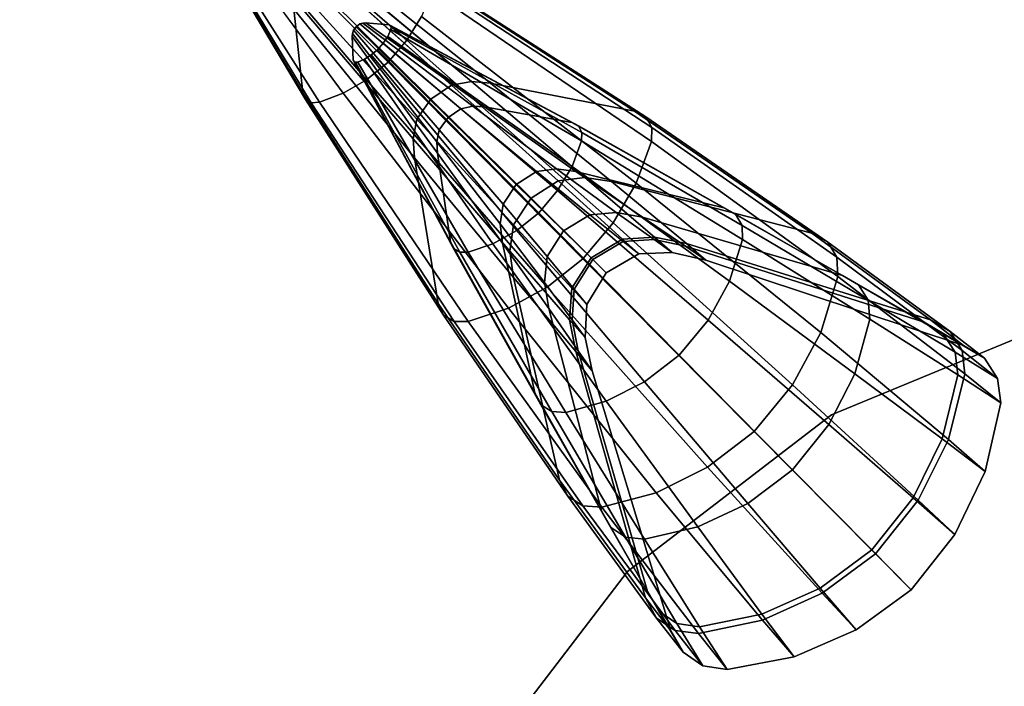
# Model space of a CAD drawing. Header units: millimetres. Extents: x -30782 to 40110, y 35885 to 73818.
# Tile 91 of 166: x 8205 to 8385, y 56291 to 56413. Entities that reach past the tile are written whole.
import ezdxf

# ---------------------------------------------------------------- set-up
doc = ezdxf.new("R2010")
doc.units = ezdxf.units.MM

# ---------------------------------------------------------------- blocks, each defined once
blk = doc.blocks.new('A$C69C31390')
for points, invisible_edges in [([(1643.53, 822.26, 430.71), (1571.3, 792.34, 430.71), (1509.28, 744.74, 430.71)], 12), ([(1628.51, 791.32, 402.9), (1651.12, 762.68, 362.17), (1652.74, 747.42, 375.64)], 12), ([(1628.7, 787.69, 406.55), (1628.51, 791.32, 402.9), (1652.74, 747.42, 375.64)], 2), ([(1633.37, 790.24, 408.57), (1632.5, 789.23, 408.7), (1671.73, 757.04, 383.12)], 2), ([(1633.37, 790.24, 408.57), (1671.73, 757.04, 383.12), (1674.42, 761.37, 381.81)], 12), ([(1631.51, 788.41, 408.54), (1630.47, 787.77, 408.16), (1664.35, 749.83, 382.99)], 2), ([(1632.5, 789.23, 408.7), (1631.51, 788.41, 408.54), (1668.3, 753.04, 383.58)], 2), ([(1631.51, 788.41, 408.54), (1664.35, 749.83, 382.99), (1668.3, 753.04, 383.58)], 12), ([(1632.5, 789.23, 408.7), (1668.3, 753.04, 383.58), (1671.73, 757.04, 383.12)], 12), ([(1628.8, 787.41, 406.91), (1628.7, 787.69, 406.55), (1653.24, 746.24, 376.98)], 2), ([(1628.7, 787.69, 406.55), (1652.74, 747.42, 375.64), (1653.24, 746.24, 376.98)], 12), ([(1628.8, 787.41, 406.91), (1653.24, 746.24, 376.98), (1654.3, 745.64, 378.31)], 12), ([(1629.05, 787.28, 407.27), (1628.8, 787.41, 406.91), (1654.3, 745.64, 378.31)], 2), ([(1629.4, 787.32, 407.57), (1629.05, 787.28, 407.27), (1655.78, 745.72, 379.42)], 2), ([(1629.05, 787.28, 407.27), (1654.3, 745.64, 378.31), (1655.78, 745.72, 379.42)], 12), ([(1630.47, 787.77, 408.16), (1629.4, 787.32, 407.57), (1660.12, 747.36, 381.58)], 2), ([(1629.4, 787.32, 407.57), (1655.78, 745.72, 379.42), (1660.12, 747.36, 381.58)], 12), ([(1630.47, 787.77, 408.16), (1660.12, 747.36, 381.58), (1664.35, 749.83, 382.99)], 12), ([(1653.24, 768.98, 358.84), (1655.5, 770.58, 359.37), (1676.13, 746.31, 312.92)], 2), ([(1655.5, 770.58, 359.37), (1657.62, 771.09, 360.64), (1679.9, 748.85, 313.69)], 2), ([(1655.5, 770.58, 359.37), (1679.9, 748.85, 313.69), (1676.13, 746.31, 312.92)], 12), ([(1657.62, 771.09, 360.64), (1683.5, 749.53, 315.55), (1679.9, 748.85, 313.69)], 12), ([(1657.62, 771.09, 360.64), (1659.63, 771.04, 362.29), (1683.5, 749.53, 315.55)], 2), ([(1659.63, 771.04, 362.29), (1686.99, 749.23, 317.94), (1683.5, 749.53, 315.55)], 12), ([(1659.63, 771.04, 362.29), (1674.67, 768.97, 375.95), (1686.99, 749.23, 317.94)], 2), ([(1651.62, 766.77, 359.32), (1653.24, 768.98, 358.84), (1673.56, 742.64, 313.62)], 2), ([(1653.24, 768.98, 358.84), (1676.13, 746.31, 312.92), (1673.56, 742.64, 313.62)], 12), ([(1674.67, 768.97, 375.95), (1675.82, 768.43, 377.29), (1713.25, 744.11, 337.75)], 2), ([(1674.67, 768.97, 375.95), (1713.25, 744.11, 337.75), (1686.99, 749.23, 317.94)], 12), ([(1651.09, 764.68, 360.56), (1651.62, 766.77, 359.32), (1672.86, 739.07, 315.43)], 2), ([(1651.62, 766.77, 359.32), (1673.56, 742.64, 313.62), (1672.86, 739.07, 315.43)], 12), ([(1675.82, 768.43, 377.29), (1715.29, 743.07, 339.7), (1713.25, 744.11, 337.75)], 12), ([(1675.82, 768.43, 377.29), (1676.38, 767.34, 378.61), (1715.29, 743.07, 339.7)], 2), ([(1676.38, 767.34, 378.61), (1676.26, 765.85, 379.7), (1716.38, 741.11, 341.61)], 2), ([(1676.38, 767.34, 378.61), (1716.38, 741.11, 341.61), (1715.29, 743.07, 339.7)], 12), ([(1676.26, 765.85, 379.7), (1674.42, 761.37, 381.81), (1716.33, 738.55, 343.2)], 2), ([(1676.26, 765.85, 379.7), (1716.33, 738.55, 343.2), (1716.38, 741.11, 341.61)], 12), ([(1651.09, 764.68, 360.56), (1672.86, 739.07, 315.43), (1673.1, 735.61, 317.77)], 12), ([(1651.12, 762.68, 362.17), (1651.09, 764.68, 360.56), (1673.1, 735.61, 317.77)], 2), ([(1652.74, 747.42, 375.64), (1651.12, 762.68, 362.17), (1677.47, 709.02, 337.31)], 2), ([(1651.12, 762.68, 362.17), (1673.1, 735.61, 317.77), (1677.47, 709.02, 337.31)], 12), ([(1674.42, 761.37, 381.81), (1671.73, 757.04, 383.12), (1713.58, 730.97, 346.26)], 2), ([(1674.42, 761.37, 381.81), (1713.58, 730.97, 346.26), (1716.33, 738.55, 343.2)], 12), ([(1661.97, 753.48, 2.53), (1661.77, 757.71, 6.83), (1664.28, 760.18, 6.8)], 14), ([(1661.77, 757.71, 6.83), (1663.72, 760.16, 7.32), (1664.28, 760.18, 6.8)], 13), ([(1661.77, 757.71, 6.83), (1661.8, 758.27, 7.35), (1663.72, 760.16, 7.32)], 14), ([(1661.8, 758.27, 7.35), (1663.13, 759.99, 7.73), (1663.72, 760.16, 7.32)], 13), ([(1661.8, 758.27, 7.35), (1662.47, 759.5, 7.9), (1663.13, 759.99, 7.73)], 13), ([(1661.97, 753.48, 2.53), (1664.28, 760.18, 6.8), (1668.44, 759.86, 2.44)], 13), ([(1661.97, 753.48, 2.53), (1668.44, 759.86, 2.44), (1668.75, 759.73, 2.01)], 13), ([(1661.97, 753.48, 2.53), (1668.75, 759.73, 2.01), (1668.89, 759.43, 1.59)], 13), ([(1681.57, 744.55, 43.5), (1663.13, 759.99, 7.73), (1662.47, 759.5, 7.9)], 12), ([(1683.77, 745, 42.31), (1663.72, 760.16, 7.32), (1663.13, 759.99, 7.73)], 12), ([(1681.57, 744.55, 43.5), (1683.77, 745, 42.31), (1663.13, 759.99, 7.73)], 2), ([(1685.89, 744.86, 40.77), (1664.28, 760.18, 6.8), (1663.72, 760.16, 7.32)], 12), ([(1683.77, 745, 42.31), (1685.89, 744.86, 40.77), (1663.72, 760.16, 7.32)], 2), ([(1701.79, 742.02, 28.01), (1668.44, 759.86, 2.44), (1664.28, 760.18, 6.8)], 12), ([(1685.89, 744.86, 40.77), (1701.79, 742.02, 28.01), (1664.28, 760.18, 6.8)], 2), ([(1703.02, 741.41, 26.75), (1668.75, 759.73, 2.01), (1668.44, 759.86, 2.44)], 12), ([(1701.79, 742.02, 28.01), (1703.02, 741.41, 26.75), (1668.44, 759.86, 2.44)], 2), ([(1703.66, 740.24, 25.51), (1668.89, 759.43, 1.59), (1668.75, 759.73, 2.01)], 12), ([(1703.02, 741.41, 26.75), (1703.66, 740.24, 25.51), (1668.75, 759.73, 2.01)], 2), ([(1677.19, 738.53, 42.39), (1661.8, 758.27, 7.35), (1661.77, 757.71, 6.83)], 12), ([(1661.8, 758.27, 7.35), (1661.98, 758.86, 7.74), (1662.47, 759.5, 7.9)], 12), ([(1677.65, 740.71, 43.55), (1661.98, 758.86, 7.74), (1661.8, 758.27, 7.35)], 12), ([(1677.19, 738.53, 42.39), (1677.65, 740.71, 43.55), (1661.8, 758.27, 7.35)], 2), ([(1661.97, 753.48, 2.53), (1668.89, 759.43, 1.59), (1668.83, 759.01, 1.24)], 13), ([(1661.97, 753.48, 2.53), (1668.83, 759.01, 1.24), (1668.24, 757.73, 0.56)], 13), ([(1679.26, 742.97, 44), (1662.47, 759.5, 7.9), (1661.98, 758.86, 7.74)], 12), ([(1677.65, 740.71, 43.55), (1679.26, 742.97, 44), (1661.98, 758.86, 7.74)], 2), ([(1679.26, 742.97, 44), (1681.57, 744.55, 43.5), (1662.47, 759.5, 7.9)], 2), ([(1701.86, 734.04, 22.52), (1668.24, 757.73, 0.56), (1668.83, 759.01, 1.24)], 12), ([(1703.6, 738.68, 24.49), (1668.83, 759.01, 1.24), (1668.89, 759.43, 1.59)], 12), ([(1703.6, 738.68, 24.49), (1701.86, 734.04, 22.52), (1668.83, 759.01, 1.24)], 2), ([(1703.66, 740.24, 25.51), (1703.6, 738.68, 24.49), (1668.89, 759.43, 1.59)], 2), ([(1677.3, 736.43, 40.88), (1661.77, 757.71, 6.83), (1661.97, 753.48, 2.53)], 12), ([(1677.3, 736.43, 40.88), (1677.19, 738.53, 42.39), (1661.77, 757.71, 6.83)], 2), ([(1661.97, 753.48, 2.53), (1668.24, 757.73, 0.56), (1667.42, 756.48, 0.15)], 13), ([(1661.97, 753.48, 2.53), (1667.42, 756.48, 0.15), (1666.4, 755.31)], 13), ([(1695.79, 725.55, 20.87), (1666.4, 755.31), (1667.42, 756.48, 0.15)], 12), ([(1699.22, 729.61, 21.3), (1667.42, 756.48, 0.15), (1668.24, 757.73, 0.56)], 12), ([(1699.22, 729.61, 21.3), (1695.79, 725.55, 20.87), (1667.42, 756.48, 0.15)], 2), ([(1701.86, 734.04, 22.52), (1699.22, 729.61, 21.3), (1668.24, 757.73, 0.56)], 2), ([(1671.73, 757.04, 383.12), (1668.3, 753.04, 383.58), (1709.37, 723.75, 348.15)], 2), ([(1671.73, 757.04, 383.12), (1709.37, 723.75, 348.15), (1713.58, 730.97, 346.26)], 12), ([(1661.97, 753.48, 2.53), (1666.4, 755.31), (1665.25, 754.35, 0.19)], 13), ([(1661.97, 753.48, 2.53), (1665.25, 754.35, 0.19), (1664.03, 753.59, 0.64)], 13), ([(1687.43, 719.93, 22.73), (1664.03, 753.59, 0.64), (1665.25, 754.35, 0.19)], 12), ([(1691.77, 722.34, 21.42), (1665.25, 754.35, 0.19), (1666.4, 755.31)], 12), ([(1691.77, 722.34, 21.42), (1687.43, 719.93, 22.73), (1665.25, 754.35, 0.19)], 2), ([(1695.79, 725.55, 20.87), (1691.77, 722.34, 21.42), (1666.4, 755.31)], 2), ([(1661.97, 753.48, 2.53), (1664.03, 753.59, 0.64), (1662.79, 753.06, 1.33)], 13), ([(1679.67, 720.31, 28.29), (1661.97, 753.48, 2.53), (1662.09, 753.16, 2.11)], 12), ([(1662.09, 753.16, 2.11), (1661.97, 753.48, 2.53), (1662.37, 753.01, 1.68)], 2), ([(1679.67, 720.31, 28.29), (1677.3, 736.43, 40.88), (1661.97, 753.48, 2.53)], 2), ([(1661.97, 753.48, 2.53), (1662.79, 753.06, 1.33), (1662.37, 753.01, 1.68)], 13), ([(1680.24, 719.05, 27.04), (1662.09, 753.16, 2.11), (1662.37, 753.01, 1.68)], 12), ([(1680.24, 719.05, 27.04), (1679.67, 720.31, 28.29), (1662.09, 753.16, 2.11)], 2), ([(1681.39, 718.38, 25.8), (1662.37, 753.01, 1.68), (1662.79, 753.06, 1.33)], 12), ([(1681.39, 718.38, 25.8), (1680.24, 719.05, 27.04), (1662.37, 753.01, 1.68)], 2), ([(1682.93, 718.39, 24.76), (1662.79, 753.06, 1.33), (1664.03, 753.59, 0.64)], 12), ([(1682.93, 718.39, 24.76), (1681.39, 718.38, 25.8), (1662.79, 753.06, 1.33)], 2), ([(1687.43, 719.93, 22.73), (1682.93, 718.39, 24.76), (1664.03, 753.59, 0.64)], 2), ([(1668.3, 753.04, 383.58), (1664.35, 749.83, 382.99), (1703.85, 717.16, 348.82)], 2), ([(1668.3, 753.04, 383.58), (1703.85, 717.16, 348.82), (1709.37, 723.75, 348.15)], 12), ([(1664.35, 749.83, 382.99), (1660.12, 747.36, 381.58), (1697.33, 712.01, 347.97)], 2), ([(1664.35, 749.83, 382.99), (1697.33, 712.01, 347.97), (1703.85, 717.16, 348.82)], 12), ([(1676.13, 746.31, 312.92), (1679.9, 748.85, 313.69), (1694.39, 728.22, 267.5)], 2), ([(1679.9, 748.85, 313.69), (1683.5, 749.53, 315.55), (1699.33, 731.38, 268.28)], 2), ([(1679.9, 748.85, 313.69), (1699.33, 731.38, 268.28), (1694.39, 728.22, 267.5)], 12), ([(1683.5, 749.53, 315.55), (1704.22, 731.98, 270.16), (1699.33, 731.38, 268.28)], 12), ([(1683.5, 749.53, 315.55), (1686.99, 749.23, 317.94), (1704.22, 731.98, 270.16)], 2), ([(1686.99, 749.23, 317.94), (1709.04, 731.26, 272.59), (1704.22, 731.98, 270.16)], 12), ([(1686.99, 749.23, 317.94), (1713.25, 744.11, 337.75), (1709.04, 731.26, 272.59)], 2), ([(1652.74, 747.42, 375.64), (1677.47, 709.02, 337.31), (1678.44, 706.93, 339.25)], 12), ([(1653.24, 746.24, 376.98), (1652.74, 747.42, 375.64), (1678.44, 706.93, 339.25)], 2), ([(1660.12, 747.36, 381.58), (1655.78, 745.72, 379.42), (1690.26, 708.16, 345.93)], 2), ([(1660.12, 747.36, 381.58), (1690.26, 708.16, 345.93), (1697.33, 712.01, 347.97)], 12), ([(1653.24, 746.24, 376.98), (1678.44, 706.93, 339.25), (1680.35, 705.78, 341.17)], 12), ([(1654.3, 745.64, 378.31), (1653.24, 746.24, 376.98), (1680.35, 705.78, 341.17)], 2), ([(1655.78, 745.72, 379.42), (1654.3, 745.64, 378.31), (1682.89, 705.76, 342.79)], 2), ([(1654.3, 745.64, 378.31), (1680.35, 705.78, 341.17), (1682.89, 705.76, 342.79)], 12), ([(1655.78, 745.72, 379.42), (1682.89, 705.76, 342.79), (1690.26, 708.16, 345.93)], 12), ([(1673.56, 742.64, 313.62), (1676.13, 746.31, 312.92), (1691.19, 723.4, 268.21)], 2), ([(1676.13, 746.31, 312.92), (1694.39, 728.22, 267.5), (1691.19, 723.4, 268.21)], 12), ([(1695.38, 733.11, 79.66), (1681.57, 744.55, 43.5), (1679.26, 742.97, 44)], 12), ([(1699, 733.6, 78.17), (1683.77, 745, 42.31), (1681.57, 744.55, 43.5)], 12), ([(1695.38, 733.11, 79.66), (1699, 733.6, 78.17), (1681.57, 744.55, 43.5)], 2), ([(1702.56, 733.11, 76.24), (1685.89, 744.86, 40.77), (1683.77, 745, 42.31)], 12), ([(1699, 733.6, 78.17), (1702.56, 733.11, 76.24), (1683.77, 745, 42.31)], 2), ([(1729.52, 726.49, 60.25), (1701.79, 742.02, 28.01), (1685.89, 744.86, 40.77)], 12), ([(1702.56, 733.11, 76.24), (1729.52, 726.49, 60.25), (1685.89, 744.86, 40.77)], 2), ([(1713.25, 744.11, 337.75), (1745.58, 721.86, 292.71), (1709.04, 731.26, 272.59)], 12), ([(1713.25, 744.11, 337.75), (1715.29, 743.07, 339.7), (1745.58, 721.86, 292.71)], 2), ([(1672.86, 739.07, 315.43), (1673.56, 742.64, 313.62), (1690.54, 718.57, 270.04)], 2), ([(1673.56, 742.64, 313.62), (1691.19, 723.4, 268.21), (1690.54, 718.57, 270.04)], 12), ([(1691.69, 730.73, 80.28), (1679.26, 742.97, 44), (1677.65, 740.71, 43.55)], 12), ([(1691.69, 730.73, 80.28), (1695.38, 733.11, 79.66), (1679.26, 742.97, 44)], 2), ([(1731.65, 725.33, 58.67), (1703.02, 741.41, 26.75), (1701.79, 742.02, 28.01)], 12), ([(1729.52, 726.49, 60.25), (1731.65, 725.33, 58.67), (1701.79, 742.02, 28.01)], 2), ([(1715.29, 743.07, 339.7), (1748.49, 720.25, 294.68), (1745.58, 721.86, 292.71)], 12), ([(1715.29, 743.07, 339.7), (1716.38, 741.11, 341.61), (1748.49, 720.25, 294.68)], 2), ([(1689.28, 727.14, 79.72), (1677.65, 740.71, 43.55), (1677.19, 738.53, 42.39)], 12), ([(1689.28, 727.14, 79.72), (1691.69, 730.73, 80.28), (1677.65, 740.71, 43.55)], 2), ([(1732.86, 723.28, 57.13), (1703.66, 740.24, 25.51), (1703.02, 741.41, 26.75)], 12), ([(1731.65, 725.33, 58.67), (1732.86, 723.28, 57.13), (1703.02, 741.41, 26.75)], 2), ([(1732.95, 720.68, 55.85), (1703.6, 738.68, 24.49), (1703.66, 740.24, 25.51)], 12), ([(1732.86, 723.28, 57.13), (1732.95, 720.68, 55.85), (1703.66, 740.24, 25.51)], 2), ([(1716.38, 741.11, 341.61), (1716.33, 738.55, 343.2), (1750.15, 717.47, 296.63)], 2), ([(1716.38, 741.11, 341.61), (1750.15, 717.47, 296.63), (1748.49, 720.25, 294.68)], 12), ([(1672.86, 739.07, 315.43), (1690.54, 718.57, 270.04), (1691.18, 713.79, 272.42)], 12), ([(1673.1, 735.61, 317.77), (1672.86, 739.07, 315.43), (1691.18, 713.79, 272.42)], 2), ([(1688.75, 723.55, 78.27), (1677.19, 738.53, 42.39), (1677.3, 736.43, 40.88)], 12), ([(1688.75, 723.55, 78.27), (1689.28, 727.14, 79.72), (1677.19, 738.53, 42.39)], 2), ([(1730.57, 713.13, 53.38), (1701.86, 734.04, 22.52), (1703.6, 738.68, 24.49)], 12), ([(1732.95, 720.68, 55.85), (1730.57, 713.13, 53.38), (1703.6, 738.68, 24.49)], 2), ([(1716.33, 738.55, 343.2), (1713.58, 730.97, 346.26), (1750.31, 713.95, 298.24)], 2), ([(1716.33, 738.55, 343.2), (1750.31, 713.95, 298.24), (1750.15, 717.47, 296.63)], 12), ([(1689.18, 720.02, 76.38), (1677.3, 736.43, 40.88), (1679.67, 720.31, 28.29)], 12), ([(1689.18, 720.02, 76.38), (1688.75, 723.55, 78.27), (1677.3, 736.43, 40.88)], 2), ([(1673.1, 735.61, 317.77), (1691.18, 713.79, 272.42), (1699.56, 676.86, 292.26)], 12), ([(1677.47, 709.02, 337.31), (1673.1, 735.61, 317.77), (1699.56, 676.86, 292.26)], 2), ([(1705.08, 725.22, 116.05), (1695.38, 733.11, 79.66), (1691.69, 730.73, 80.28)], 12), ([(1709.9, 725.64, 114.66), (1699, 733.6, 78.17), (1695.38, 733.11, 79.66)], 12), ([(1705.08, 725.22, 116.05), (1709.9, 725.64, 114.66), (1695.38, 733.11, 79.66)], 2), ([(1714.7, 724.76, 112.87), (1702.56, 733.11, 76.24), (1699, 733.6, 78.17)], 12), ([(1709.9, 725.64, 114.66), (1714.7, 724.76, 112.87), (1699, 733.6, 78.17)], 2), ([(1726.67, 706.02, 51.85), (1699.22, 729.61, 21.3), (1701.86, 734.04, 22.52)], 12), ([(1730.57, 713.13, 53.38), (1726.67, 706.02, 51.85), (1701.86, 734.04, 22.52)], 2), ([(1714.7, 724.76, 112.87), (1751.18, 714.17, 98.02), (1702.56, 733.11, 76.24)], 2), ([(1751.18, 714.17, 98.02), (1729.52, 726.49, 60.25), (1702.56, 733.11, 76.24)], 12), ([(1694.39, 728.22, 267.5), (1699.33, 731.38, 268.28), (1705.34, 717.36, 226.02)], 2), ([(1699.33, 731.38, 268.28), (1704.22, 731.98, 270.16), (1711.05, 720.79, 226.5)], 2), ([(1699.33, 731.38, 268.28), (1711.05, 720.79, 226.5), (1705.34, 717.36, 226.02)], 12), ([(1704.22, 731.98, 270.16), (1716.87, 721.16, 227.64), (1711.05, 720.79, 226.5)], 12), ([(1704.22, 731.98, 270.16), (1709.04, 731.26, 272.59), (1716.87, 721.16, 227.64)], 2), ([(1709.04, 731.26, 272.59), (1745.58, 721.86, 292.71), (1722.71, 719.95, 229.13)], 2), ([(1709.04, 731.26, 272.59), (1722.71, 719.95, 229.13), (1716.87, 721.16, 227.64)], 12), ([(1713.58, 730.97, 346.26), (1709.37, 723.75, 348.15), (1747.22, 703.78, 301.34)], 2), ([(1713.58, 730.97, 346.26), (1747.22, 703.78, 301.34), (1750.31, 713.95, 298.24)], 12), ([(1700.3, 722.27, 116.62), (1691.69, 730.73, 80.28), (1689.28, 727.14, 79.72)], 12), ([(1700.3, 722.27, 116.62), (1705.08, 725.22, 116.05), (1691.69, 730.73, 80.28)], 2), ([(1721.42, 699.63, 51.31), (1695.79, 725.55, 20.87), (1699.22, 729.61, 21.3)], 12), ([(1726.67, 706.02, 51.85), (1721.42, 699.63, 51.31), (1699.22, 729.61, 21.3)], 2), ([(1691.19, 723.4, 268.21), (1694.39, 728.22, 267.5), (1701.85, 711.81, 226.45)], 2), ([(1694.39, 728.22, 267.5), (1705.34, 717.36, 226.02), (1701.85, 711.81, 226.45)], 12), ([(1697.31, 717.62, 116.1), (1689.28, 727.14, 79.72), (1688.75, 723.55, 78.27)], 12), ([(1697.31, 717.62, 116.1), (1700.3, 722.27, 116.62), (1689.28, 727.14, 79.72)], 2), ([(1715.07, 694.74, 52), (1691.77, 722.34, 21.42), (1695.79, 725.55, 20.87)], 12), ([(1721.42, 699.63, 51.31), (1715.07, 694.74, 52), (1695.79, 725.55, 20.87)], 2), ([(1716.86, 720.69, 151.56), (1709.9, 725.64, 114.66), (1705.08, 725.22, 116.05)], 12), ([(1722.55, 719.47, 150.33), (1714.7, 724.76, 112.87), (1709.9, 725.64, 114.66)], 12), ([(1716.86, 720.69, 151.56), (1722.55, 719.47, 150.33), (1709.9, 725.64, 114.66)], 2), ([(1754.11, 712.47, 96.55), (1731.65, 725.33, 58.67), (1729.52, 726.49, 60.25)], 12), ([(1751.18, 714.17, 98.02), (1754.11, 712.47, 96.55), (1729.52, 726.49, 60.25)], 2), ([(1711.18, 720.36, 152.51), (1705.08, 725.22, 116.05), (1700.3, 722.27, 116.62)], 12), ([(1709.37, 723.75, 348.15), (1703.85, 717.16, 348.82), (1742.08, 694.24, 303.27)], 2), ([(1711.18, 720.36, 152.51), (1716.86, 720.69, 151.56), (1705.08, 725.22, 116.05)], 2), ([(1709.37, 723.75, 348.15), (1742.08, 694.24, 303.27), (1747.22, 703.78, 301.34)], 12), ([(1722.55, 719.47, 150.33), (1766.05, 705.66, 140.17), (1714.7, 724.76, 112.87)], 2), ([(1766.05, 705.66, 140.17), (1751.18, 714.17, 98.02), (1714.7, 724.76, 112.87)], 12), ([(1755.86, 709.66, 95.12), (1732.86, 723.28, 57.13), (1731.65, 725.33, 58.67)], 12), ([(1754.11, 712.47, 96.55), (1755.86, 709.66, 95.12), (1731.65, 725.33, 58.67)], 2), ([(1708.09, 691.21, 53.64), (1687.43, 719.93, 22.73), (1691.77, 722.34, 21.42)], 12), ([(1696.83, 712.86, 114.75), (1688.75, 723.55, 78.27), (1689.18, 720.02, 76.38)], 12), ([(1696.83, 712.86, 114.75), (1697.31, 717.62, 116.1), (1688.75, 723.55, 78.27)], 2), ([(1690.54, 718.57, 270.04), (1691.19, 723.4, 268.21), (1701.42, 706.06, 227.57)], 2), ([(1691.19, 723.4, 268.21), (1701.85, 711.81, 226.45), (1701.42, 706.06, 227.57)], 12), ([(1715.07, 694.74, 52), (1708.09, 691.21, 53.64), (1691.77, 722.34, 21.42)], 2), ([(1705.63, 717.04, 152.9), (1700.3, 722.27, 116.62), (1697.31, 717.62, 116.1)], 12), ([(1705.63, 717.04, 152.9), (1711.18, 720.36, 152.51), (1700.3, 722.27, 116.62)], 2), ([(1745.58, 721.86, 292.71), (1767.22, 706.05, 241.41), (1722.71, 719.95, 229.13)], 12), ([(1756.14, 706.17, 93.93), (1732.95, 720.68, 55.85), (1732.86, 723.28, 57.13)], 12), ([(1755.86, 709.66, 95.12), (1756.14, 706.17, 93.93), (1732.86, 723.28, 57.13)], 2), ([(1745.58, 721.86, 292.71), (1748.49, 720.25, 294.68), (1767.22, 706.05, 241.41)], 2), ([(1695.05, 692.77, 60.6), (1679.67, 720.31, 28.29), (1680.24, 719.05, 27.04)], 12), ([(1695.05, 692.77, 60.6), (1689.18, 720.02, 76.38), (1679.67, 720.31, 28.29)], 2), ([(1705.34, 717.36, 226.02), (1711.05, 720.79, 226.5), (1708.11, 714.61, 187.11)], 2), ([(1714.02, 718.09, 187.08), (1711.18, 720.36, 152.51), (1705.63, 717.04, 152.9)], 12), ([(1711.05, 720.79, 226.5), (1714.02, 718.09, 187.08), (1708.11, 714.61, 187.11)], 12), ([(1711.05, 720.79, 226.5), (1716.87, 721.16, 227.64), (1714.02, 718.09, 187.08)], 2), ([(1720.12, 718.34, 187.02), (1716.86, 720.69, 151.56), (1711.18, 720.36, 152.51)], 12), ([(1714.02, 718.09, 187.08), (1720.12, 718.34, 187.02), (1711.18, 720.36, 152.51)], 2), ([(1716.87, 721.16, 227.64), (1720.12, 718.34, 187.02), (1714.02, 718.09, 187.08)], 12), ([(1726.27, 716.95, 186.94), (1722.55, 719.47, 150.33), (1716.86, 720.69, 151.56)], 12), ([(1720.12, 718.34, 187.02), (1726.27, 716.95, 186.94), (1716.86, 720.69, 151.56)], 2), ([(1716.87, 721.16, 227.64), (1722.71, 719.95, 229.13), (1720.12, 718.34, 187.02)], 2), ([(1753.44, 696.22, 91.64), (1730.57, 713.13, 53.38), (1732.95, 720.68, 55.85)], 12), ([(1756.14, 706.17, 93.93), (1753.44, 696.22, 91.64), (1732.95, 720.68, 55.85)], 2), ([(1748.49, 720.25, 294.68), (1770.82, 703.91, 242.62), (1767.22, 706.05, 241.41)], 12), ([(1748.49, 720.25, 294.68), (1750.15, 717.47, 296.63), (1770.82, 703.91, 242.62)], 2), ([(1696.16, 690.59, 59.04), (1680.24, 719.05, 27.04), (1681.39, 718.38, 25.8)], 12), ([(1696.16, 690.59, 59.04), (1695.05, 692.77, 60.6), (1680.24, 719.05, 27.04)], 2), ([(1698.16, 689.33, 57.48), (1681.39, 718.38, 25.8), (1682.93, 718.39, 24.76)], 12), ([(1698.16, 689.33, 57.48), (1696.16, 690.59, 59.04), (1681.39, 718.38, 25.8)], 2), ([(1700.74, 689.17, 56.18), (1682.93, 718.39, 24.76), (1687.43, 719.93, 22.73)], 12), ([(1700.74, 689.17, 56.18), (1698.16, 689.33, 57.48), (1682.93, 718.39, 24.76)], 2), ([(1708.09, 691.21, 53.64), (1700.74, 689.17, 56.18), (1687.43, 719.93, 22.73)], 2), ([(1697.64, 708.1, 112.99), (1689.18, 720.02, 76.38), (1695.05, 692.77, 60.6)], 12), ([(1697.64, 708.1, 112.99), (1696.83, 712.86, 114.75), (1689.18, 720.02, 76.38)], 2), ([(1690.54, 718.57, 270.04), (1701.42, 706.06, 227.57), (1702.53, 700.28, 229.02)], 12), ([(1691.18, 713.79, 272.42), (1690.54, 718.57, 270.04), (1702.53, 700.28, 229.02)], 2), ([(1722.71, 719.95, 229.13), (1726.27, 716.95, 186.94), (1720.12, 718.34, 187.02)], 12), ([(1726.27, 716.95, 186.94), (1773.27, 701.38, 186.29), (1722.55, 719.47, 150.33)], 2), ([(1773.27, 701.38, 186.29), (1766.05, 705.66, 140.17), (1722.55, 719.47, 150.33)], 12), ([(1722.71, 719.95, 229.13), (1767.22, 706.05, 241.41), (1726.27, 716.95, 186.94)], 2), ([(1702.26, 711.65, 152.55), (1697.31, 717.62, 116.1), (1696.83, 712.86, 114.75)], 12), ([(1702.26, 711.65, 152.55), (1705.63, 717.04, 152.9), (1697.31, 717.62, 116.1)], 2), ([(1703.85, 717.16, 348.82), (1697.33, 712.01, 347.97), (1735.08, 685.69, 303.95)], 2), ([(1701.85, 711.81, 226.45), (1705.34, 717.36, 226.02), (1704.57, 708.87, 187.09)], 2), ([(1708.11, 714.61, 187.11), (1705.63, 717.04, 152.9), (1702.26, 711.65, 152.55)], 12), ([(1703.85, 717.16, 348.82), (1735.08, 685.69, 303.95), (1742.08, 694.24, 303.27)], 12), ([(1705.34, 717.36, 226.02), (1708.11, 714.61, 187.11), (1704.57, 708.87, 187.09)], 12), ([(1708.11, 714.61, 187.11), (1714.02, 718.09, 187.08), (1705.63, 717.04, 152.9)], 2), ([(1767.22, 706.05, 241.41), (1773.27, 701.38, 186.29), (1726.27, 716.95, 186.94)], 12), ([(1750.15, 717.47, 296.63), (1773.02, 700.45, 243.81), (1770.82, 703.91, 242.62)], 12), ([(1750.15, 717.47, 296.63), (1750.31, 713.95, 298.24), (1773.02, 700.45, 243.81)], 2), ([(1699.56, 676.86, 292.26), (1691.18, 713.79, 272.42), (1715.25, 655.36, 241.14)], 2), ([(1691.18, 713.79, 272.42), (1702.53, 700.28, 229.02), (1715.25, 655.36, 241.14)], 12), ([(1704.57, 708.87, 187.09), (1708.11, 714.61, 187.11), (1702.26, 711.65, 152.55)], 2), ([(1748.7, 686.96, 90.22), (1726.67, 706.02, 51.85), (1730.57, 713.13, 53.38)], 12), ([(1753.44, 696.22, 91.64), (1748.7, 686.96, 90.22), (1730.57, 713.13, 53.38)], 2), ([(1750.31, 713.95, 298.24), (1747.22, 703.78, 301.34), (1773.47, 696.22, 244.79)], 2), ([(1750.31, 713.95, 298.24), (1773.47, 696.22, 244.79), (1773.02, 700.45, 243.81)], 12), ([(1769.57, 703.54, 139.17), (1754.11, 712.47, 96.55), (1751.18, 714.17, 98.02)], 12), ([(1766.05, 705.66, 140.17), (1769.57, 703.54, 139.17), (1751.18, 714.17, 98.02)], 2), ([(1697.33, 712.01, 347.97), (1690.26, 708.16, 345.93), (1726.59, 679.18, 303.08)], 2), ([(1701.87, 706.05, 151.62), (1696.83, 712.86, 114.75), (1697.64, 708.1, 112.99)], 12), ([(1701.87, 706.05, 151.62), (1702.26, 711.65, 152.55), (1696.83, 712.86, 114.75)], 2), ([(1697.33, 712.01, 347.97), (1726.59, 679.18, 303.08), (1735.08, 685.69, 303.95)], 12), ([(1701.42, 706.06, 227.57), (1701.85, 711.81, 226.45), (1704.24, 702.85, 187.03)], 2), ([(1701.85, 711.81, 226.45), (1704.57, 708.87, 187.09), (1704.24, 702.85, 187.03)], 12), ([(1704.57, 708.87, 187.09), (1702.26, 711.65, 152.55), (1701.87, 706.05, 151.62)], 12), ([(1839.05, 712.79, 180.71), (1792.54, 706.67, 180.71), (1749.2, 688.72, 180.71)], 12), ([(1839.05, 712.79, 168.71), (1749.2, 688.72, 168.71), (1792.54, 706.67, 168.71)], 1), ([(1769.57, 703.54, 139.17), (1771.74, 700.16, 138.19), (1754.11, 712.47, 96.55)], 2), ([(1771.74, 700.16, 138.19), (1755.86, 709.66, 95.12), (1754.11, 712.47, 96.55)], 12), ([(1771.74, 700.16, 138.19), (1772.2, 696.03, 137.37), (1755.86, 709.66, 95.12)], 2), ([(1772.2, 696.03, 137.37), (1756.14, 706.17, 93.93), (1755.86, 709.66, 95.12)], 12), ([(1677.47, 709.02, 337.31), (1699.56, 676.86, 292.26), (1701.09, 673.9, 294.23)], 12), ([(1678.44, 706.93, 339.25), (1677.47, 709.02, 337.31), (1701.09, 673.9, 294.23)], 2), ([(1690.26, 708.16, 345.93), (1682.89, 705.76, 342.79), (1717.22, 674.53, 301.01)], 2), ([(1690.26, 708.16, 345.93), (1717.22, 674.53, 301.01), (1726.59, 679.18, 303.08)], 12), ([(1707.24, 671.27, 98.34), (1697.64, 708.1, 112.99), (1695.05, 692.77, 60.6)], 2), ([(1702.99, 700.4, 150.42), (1697.64, 708.1, 112.99), (1707.24, 671.27, 98.34)], 12), ([(1702.99, 700.4, 150.42), (1701.87, 706.05, 151.62), (1697.64, 708.1, 112.99)], 2), ([(1704.24, 702.85, 187.03), (1704.57, 708.87, 187.09), (1701.87, 706.05, 151.62)], 2), ([(1678.44, 706.93, 339.25), (1701.09, 673.9, 294.23), (1703.82, 672.16, 296.19)], 12), ([(1680.35, 705.78, 341.17), (1678.44, 706.93, 339.25), (1703.82, 672.16, 296.19)], 2), ([(1680.35, 705.78, 341.17), (1703.82, 672.16, 296.19), (1707.31, 671.9, 297.83)], 12), ([(1682.89, 705.76, 342.79), (1680.35, 705.78, 341.17), (1707.31, 671.9, 297.83)], 2), ([(1682.89, 705.76, 342.79), (1707.31, 671.9, 297.83), (1717.22, 674.53, 301.01)], 12), ([(1701.42, 706.06, 227.57), (1704.24, 702.85, 187.03), (1705.54, 696.75, 186.95)], 12), ([(1702.53, 700.28, 229.02), (1701.42, 706.06, 227.57), (1705.54, 696.75, 186.95)], 2), ([(1704.24, 702.85, 187.03), (1701.87, 706.05, 151.62), (1702.99, 700.4, 150.42)], 12), ([(1742.07, 678.74, 89.71), (1721.42, 699.63, 51.31), (1726.67, 706.02, 51.85)], 12), ([(1748.7, 686.96, 90.22), (1742.07, 678.74, 89.71), (1726.67, 706.02, 51.85)], 2), ([(1792.54, 706.67, 180.71), (1792.54, 706.67, 168.71), (1749.2, 688.72, 180.71)], 2), ([(1792.54, 706.67, 168.71), (1749.2, 688.72, 168.71), (1749.2, 688.72, 180.71)], 12), ([(1769.36, 684.36, 135.8), (1753.44, 696.22, 91.64), (1756.14, 706.17, 93.93)], 12), ([(1772.2, 696.03, 137.37), (1769.36, 684.36, 135.8), (1756.14, 706.17, 93.93)], 2), ([(1767.22, 706.05, 241.41), (1770.82, 703.91, 242.62), (1773.27, 701.38, 186.29)], 2), ([(1777.09, 699.05, 186.23), (1769.57, 703.54, 139.17), (1766.05, 705.66, 140.17)], 12), ([(1773.27, 701.38, 186.29), (1777.09, 699.05, 186.23), (1766.05, 705.66, 140.17)], 2), ([(1770.82, 703.91, 242.62), (1777.09, 699.05, 186.23), (1773.27, 701.38, 186.29)], 12), ([(1770.82, 703.91, 242.62), (1773.02, 700.45, 243.81), (1777.09, 699.05, 186.23)], 2), ([(1705.54, 696.75, 186.95), (1704.24, 702.85, 187.03), (1702.99, 700.4, 150.42)], 2), ([(1747.22, 703.78, 301.34), (1742.08, 694.24, 303.27), (1770.49, 684.24, 246.68)], 2), ([(1747.22, 703.78, 301.34), (1770.49, 684.24, 246.68), (1773.47, 696.22, 244.79)], 12), ([(1779.47, 695.37, 186.16), (1771.74, 700.16, 138.19), (1769.57, 703.54, 139.17)], 12), ([(1777.09, 699.05, 186.23), (1779.47, 695.37, 186.16), (1769.57, 703.54, 139.17)], 2), ([(1715.65, 656.52, 140.39), (1702.99, 700.4, 150.42), (1707.24, 671.27, 98.34)], 2), ([(1705.54, 696.75, 186.95), (1702.99, 700.4, 150.42), (1715.65, 656.52, 140.39)], 12), ([(1773.02, 700.45, 243.81), (1779.47, 695.37, 186.16), (1777.09, 699.05, 186.23)], 12), ([(1773.02, 700.45, 243.81), (1773.47, 696.22, 244.79), (1779.47, 695.37, 186.16)], 2), ([(1715.25, 655.36, 241.14), (1702.53, 700.28, 229.02), (1719.88, 649.37, 186.3)], 2), ([(1702.53, 700.28, 229.02), (1705.54, 696.75, 186.95), (1719.88, 649.37, 186.3)], 12), ([(1733.9, 672.61, 90.36), (1715.07, 694.74, 52), (1721.42, 699.63, 51.31)], 12), ([(1742.07, 678.74, 89.71), (1733.9, 672.61, 90.36), (1721.42, 699.63, 51.31)], 2), ([(1780.04, 690.93, 186.11), (1772.2, 696.03, 137.37), (1771.74, 700.16, 138.19)], 12), ([(1779.47, 695.37, 186.16), (1780.04, 690.93, 186.11), (1771.74, 700.16, 138.19)], 2), ([(1719.88, 649.37, 186.3), (1705.54, 696.75, 186.95), (1715.65, 656.52, 140.39)], 2), ([(1764.08, 673.59, 134.83), (1748.7, 686.96, 90.22), (1753.44, 696.22, 91.64)], 12), ([(1769.36, 684.36, 135.8), (1764.08, 673.59, 134.83), (1753.44, 696.22, 91.64)], 2), ([(1777.18, 678.43, 186.01), (1769.36, 684.36, 135.8), (1772.2, 696.03, 137.37)], 12), ([(1773.47, 696.22, 244.79), (1770.49, 684.24, 246.68), (1780.04, 690.93, 186.11)], 2), ([(1780.04, 690.93, 186.11), (1777.18, 678.43, 186.01), (1772.2, 696.03, 137.37)], 2), ([(1773.47, 696.22, 244.79), (1780.04, 690.93, 186.11), (1779.47, 695.37, 186.16)], 12), ([(1724.79, 668.34, 91.88), (1708.09, 691.21, 53.64), (1715.07, 694.74, 52)], 12), ([(1733.9, 672.61, 90.36), (1724.79, 668.34, 91.88), (1715.07, 694.74, 52)], 2), ([(1742.08, 694.24, 303.27), (1735.08, 685.69, 303.95), (1765.01, 673.16, 247.86)], 2), ([(1742.08, 694.24, 303.27), (1765.01, 673.16, 247.86), (1770.49, 684.24, 246.68)], 12), ([(1707.24, 671.27, 98.34), (1695.05, 692.77, 60.6), (1696.16, 690.59, 59.04)], 12), ([(1708.86, 668.29, 96.89), (1696.16, 690.59, 59.04), (1698.16, 689.33, 57.48)], 12), ([(1708.86, 668.29, 96.89), (1707.24, 671.27, 98.34), (1696.16, 690.59, 59.04)], 2), ([(1715.08, 666.09, 94.24), (1700.74, 689.17, 56.18), (1708.09, 691.21, 53.64)], 12), ([(1724.79, 668.34, 91.88), (1715.08, 666.09, 94.24), (1708.09, 691.21, 53.64)], 2), ([(1770.49, 684.24, 246.68), (1777.18, 678.43, 186.01), (1780.04, 690.93, 186.11)], 12), ([(1749.2, 688.72, 180.71), (1711.98, 660.16, 180.71), (1683.43, 622.94, 180.71)], 12), ([(1749.2, 688.72, 168.71), (1683.43, 622.94, 168.71), (1711.98, 660.16, 168.71)], 1), ([(1711.62, 666.46, 95.45), (1698.16, 689.33, 57.48), (1700.74, 689.17, 56.18)], 12), ([(1711.62, 666.46, 95.45), (1708.86, 668.29, 96.89), (1698.16, 689.33, 57.48)], 2), ([(1715.08, 666.09, 94.24), (1711.62, 666.46, 95.45), (1700.74, 689.17, 56.18)], 2), ([(1749.2, 688.72, 180.71), (1749.2, 688.72, 168.71), (1711.98, 660.16, 168.71)], 12), ([(1711.98, 660.16, 168.71), (1711.98, 660.16, 180.71), (1749.2, 688.72, 180.71)], 12), ([(1756.54, 664.12, 134.49), (1742.07, 678.74, 89.71), (1748.7, 686.96, 90.22)], 12), ([(1764.08, 673.59, 134.83), (1756.54, 664.12, 134.49), (1748.7, 686.96, 90.22)], 2), ([(1735.08, 685.69, 303.95), (1726.59, 679.18, 303.08), (1757.23, 663.4, 248.28)], 2), ([(1735.08, 685.69, 303.95), (1757.23, 663.4, 248.28), (1765.01, 673.16, 247.86)], 12), ([(1771.68, 666.93, 185.95), (1764.08, 673.59, 134.83), (1769.36, 684.36, 135.8)], 12), ([(1770.49, 684.24, 246.68), (1765.01, 673.16, 247.86), (1777.18, 678.43, 186.01)], 2), ([(1777.18, 678.43, 186.01), (1771.68, 666.93, 185.95), (1769.36, 684.36, 135.8)], 2), ([(1726.59, 679.18, 303.08), (1717.22, 674.53, 301.01), (1747.5, 656.21, 247.74)], 2), ([(1726.59, 679.18, 303.08), (1747.5, 656.21, 247.74), (1757.23, 663.4, 248.28)], 12), ([(1747.11, 657.16, 134.93), (1733.9, 672.61, 90.36), (1742.07, 678.74, 89.71)], 12), ([(1756.54, 664.12, 134.49), (1747.11, 657.16, 134.93), (1742.07, 678.74, 89.71)], 2), ([(1765.01, 673.16, 247.86), (1771.68, 666.93, 185.95), (1777.18, 678.43, 186.01)], 12), ([(1699.56, 676.86, 292.26), (1715.25, 655.36, 241.14), (1717.29, 651.7, 242.34)], 12), ([(1701.09, 673.9, 294.23), (1699.56, 676.86, 292.26), (1717.29, 651.7, 242.34)], 2), ([(1701.09, 673.9, 294.23), (1717.29, 651.7, 242.34), (1720.69, 649.41, 243.53)], 12), ([(1703.82, 672.16, 296.19), (1701.09, 673.9, 294.23), (1720.69, 649.41, 243.53)], 2), ([(1717.22, 674.53, 301.01), (1707.31, 671.9, 297.83), (1736.59, 651.3, 246.48)], 2), ([(1717.22, 674.53, 301.01), (1736.59, 651.3, 246.48), (1747.5, 656.21, 247.74)], 12), ([(1763.73, 656.86, 185.92), (1756.54, 664.12, 134.49), (1764.08, 673.59, 134.83)], 12), ([(1771.68, 666.93, 185.95), (1763.73, 656.86, 185.92), (1764.08, 673.59, 134.83)], 2), ([(1703.82, 672.16, 296.19), (1720.69, 649.41, 243.53), (1724.9, 648.86, 244.54)], 12), ([(1707.31, 671.9, 297.83), (1703.82, 672.16, 296.19), (1724.9, 648.86, 244.54)], 2), ([(1707.31, 671.9, 297.83), (1724.9, 648.86, 244.54), (1736.59, 651.3, 246.48)], 12), ([(1736.49, 652.44, 135.97), (1724.79, 668.34, 91.88), (1733.9, 672.61, 90.36)], 12), ([(1747.11, 657.16, 134.93), (1736.49, 652.44, 135.97), (1733.9, 672.61, 90.36)], 2), ([(1765.01, 673.16, 247.86), (1757.23, 663.4, 248.28), (1771.68, 666.93, 185.95)], 2), ([(1715.65, 656.52, 140.39), (1707.24, 671.27, 98.34), (1708.86, 668.29, 96.89)], 12), ([(1717.67, 652.94, 139.4), (1708.86, 668.29, 96.89), (1711.62, 666.46, 95.45)], 12), ([(1717.67, 652.94, 139.4), (1715.65, 656.52, 140.39), (1708.86, 668.29, 96.89)], 2), ([(1725.1, 650.12, 137.58), (1715.08, 666.09, 94.24), (1724.79, 668.34, 91.88)], 12), ([(1736.49, 652.44, 135.97), (1725.1, 650.12, 137.58), (1724.79, 668.34, 91.88)], 2), ([(1720.99, 650.69, 138.41), (1711.62, 666.46, 95.45), (1715.08, 666.09, 94.24)], 12), ([(1720.99, 650.69, 138.41), (1717.67, 652.94, 139.4), (1711.62, 666.46, 95.45)], 2), ([(1757.23, 663.4, 248.28), (1763.73, 656.86, 185.92), (1771.68, 666.93, 185.95)], 12), ([(1725.1, 650.12, 137.58), (1720.99, 650.69, 138.41), (1715.08, 666.09, 94.24)], 2), ([(1753.69, 649.54, 185.95), (1747.11, 657.16, 134.93), (1756.54, 664.12, 134.49)], 12), ([(1757.23, 663.4, 248.28), (1747.5, 656.21, 247.74), (1763.73, 656.86, 185.92)], 2), ([(1763.73, 656.86, 185.92), (1753.69, 649.54, 185.95), (1756.54, 664.12, 134.49)], 2), ([(1711.98, 660.16, 168.71), (1683.43, 622.94, 168.71), (1683.43, 622.94, 180.71)], 12), ([(1683.43, 622.94, 180.71), (1711.98, 660.16, 180.71), (1711.98, 660.16, 168.71)], 12), ([(1719.88, 649.37, 186.3), (1715.65, 656.52, 140.39), (1717.67, 652.94, 139.4)], 12), ([(1742.35, 644.63, 186.02), (1736.49, 652.44, 135.97), (1747.11, 657.16, 134.93)], 12), ([(1747.5, 656.21, 247.74), (1736.59, 651.3, 246.48), (1753.69, 649.54, 185.95)], 2), ([(1753.69, 649.54, 185.95), (1742.35, 644.63, 186.02), (1747.11, 657.16, 134.93)], 2), ([(1747.5, 656.21, 247.74), (1753.69, 649.54, 185.95), (1763.73, 656.86, 185.92)], 12), ([(1715.25, 655.36, 241.14), (1719.88, 649.37, 186.3), (1722.1, 645.48, 186.24)], 12), ([(1717.29, 651.7, 242.34), (1715.25, 655.36, 241.14), (1722.1, 645.48, 186.24)], 2), ([(1722.1, 645.48, 186.24), (1717.67, 652.94, 139.4), (1720.99, 650.69, 138.41)], 12), ([(1722.1, 645.48, 186.24), (1719.88, 649.37, 186.3), (1717.67, 652.94, 139.4)], 2), ([(1730.14, 642.33, 186.12), (1725.1, 650.12, 137.58), (1736.49, 652.44, 135.97)], 12), ([(1742.35, 644.63, 186.02), (1730.14, 642.33, 186.12), (1736.49, 652.44, 135.97)], 2), ([(1717.29, 651.7, 242.34), (1722.1, 645.48, 186.24), (1725.72, 643, 186.18)], 12), ([(1720.69, 649.41, 243.53), (1717.29, 651.7, 242.34), (1725.72, 643, 186.18)], 2), ([(1725.72, 643, 186.18), (1720.99, 650.69, 138.41), (1725.1, 650.12, 137.58)], 12), ([(1725.72, 643, 186.18), (1722.1, 645.48, 186.24), (1720.99, 650.69, 138.41)], 2), ([(1736.59, 651.3, 246.48), (1724.9, 648.86, 244.54), (1742.35, 644.63, 186.02)], 2), ([(1730.14, 642.33, 186.12), (1725.72, 643, 186.18), (1725.1, 650.12, 137.58)], 2), ([(1736.59, 651.3, 246.48), (1742.35, 644.63, 186.02), (1753.69, 649.54, 185.95)], 12), ([(1720.69, 649.41, 243.53), (1725.72, 643, 186.18), (1730.14, 642.33, 186.12)], 12), ([(1724.9, 648.86, 244.54), (1720.69, 649.41, 243.53), (1730.14, 642.33, 186.12)], 2), ([(1724.9, 648.86, 244.54), (1730.14, 642.33, 186.12), (1742.35, 644.63, 186.02)], 12)]:
    blk.add_3dface(points, dxfattribs=dict(invisible_edges=invisible_edges))

msp = doc.modelspace()

# ---------------------------------------------------------------- block references
msp.add_blockref('A$C69C31390', (6603.95, 55652))

doc.saveas('drawing.dxf')
